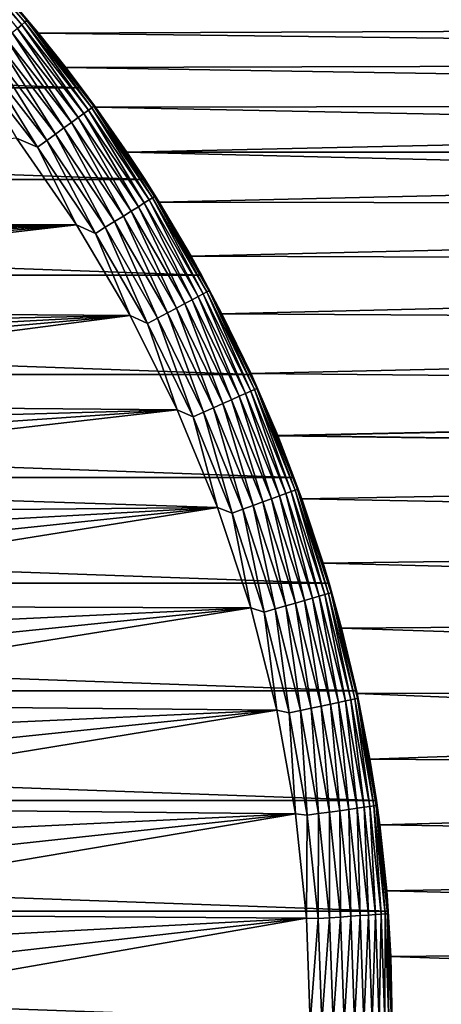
# Model space of a CAD drawing. Header units: metres. Extents: x -28 to 204, y -40 to 40.
# Tile 21 of 42: x 21.69 to 29.4, y 0.33 to 18.33. Entities that reach past the tile are written whole.
import ezdxf

# ---------------------------------------------------------------- set-up
doc = ezdxf.new("R2010")
doc.units = ezdxf.units.M
doc.layers.add('solid_SIPHO_KOMPL_SW0001', color=7, linetype='CONTINUOUS')

msp = doc.modelspace()

# ---------------------------------------------------------------- linework, layer by layer
at = {"layer": 'solid_SIPHO_KOMPL_SW0001'}
for points in [[(20.457434, 19.755514, 154.922806), (20.403549, 19.703478, 155.123505), (21.728291, 18.232201, 155.123505)], [(21.728291, 18.232201, 155.123505), (20.403549, 19.703478, 155.123505), (21.64959, 18.166162, 155.311508)], [(20.490202, 19.787157, 154.71347), (20.457434, 19.755514, 154.922806), (21.785675, 18.280352, 154.922806)], [(21.785675, 18.280352, 154.922806), (20.457434, 19.755514, 154.922806), (21.728291, 18.232201, 155.123505)], [(21.82057, 18.309633, 154.71347), (21.538862, 18.66353, 154.5), (20.490202, 19.787157, 154.71347)], [(21.82057, 18.309633, 154.71347), (20.490202, 19.787157, 154.71347), (21.785675, 18.280352, 154.922806)], [(63.5, 18.249657, 89.817802), (21.595051, 18.598488, 90.644104), (63.5, 18.823051, 91.240616)], [(63.5, 18.823051, 104.759384), (21.595098, 18.598434, 105.356026), (63.5, 18.249657, 106.182198)], [(-22.814804, 17.080086), (-21.538774, 18.663525), (22.814804, 17.080086)], [(-21.538774, 18.663525), (21.538774, 18.663525), (22.814804, 17.080086)], [(22.529909, 17.454317, 88.2351), (22.814804, 17.080086), (21.538774, 18.663525)], [(22.03368, 18.076696, 89.443855), (22.529909, 17.454317, 88.2351), (21.538774, 18.663525)], [(21.595051, 18.598488, 90.644104), (22.03368, 18.076696, 89.443855), (21.538774, 18.663525)], [(21.595098, 18.598434, 105.356026), (21.538862, 18.66353, 154.5), (22.815426, 17.079414, 154.5)], [(21.82057, 18.309633, 154.71347), (22.815426, 17.079414, 154.5), (21.538862, 18.66353, 154.5)], [(63.5, 18.249657, 89.817802), (22.03368, 18.076696, 89.443855), (21.595051, 18.598488, 90.644104)], [(22.033815, 18.07653, 106.556473), (21.595098, 18.598434, 105.356026), (22.815426, 17.079414, 154.5)], [(63.5, 18.249657, 106.182198), (21.595098, 18.598434, 105.356026), (22.033815, 18.07653, 106.556473)], [(21.728291, 18.232201, 155.123505), (21.64959, 18.166162, 155.311508), (22.864059, 16.611712, 155.311508)], [(21.785675, 18.280352, 154.922806), (21.728291, 18.232201, 155.123505), (22.947176, 16.6721, 155.123505)], [(22.947176, 16.6721, 155.123505), (21.728291, 18.232201, 155.123505), (22.864059, 16.611712, 155.311508)], [(21.82057, 18.309633, 154.71347), (21.785675, 18.280352, 154.922806), (23.00778, 16.716129, 154.922806)], [(23.00778, 16.716129, 154.922806), (21.785675, 18.280352, 154.922806), (22.947176, 16.6721, 155.123505)], [(23.044632, 16.742905, 154.71347), (22.815426, 17.079414, 154.5), (21.82057, 18.309633, 154.71347)], [(23.044632, 16.742905, 154.71347), (21.82057, 18.309633, 154.71347), (23.00778, 16.716129, 154.922806)], [(63.5, 17.570019, 88.445412), (22.03368, 18.076696, 89.443855), (63.5, 18.249657, 89.817802)], [(63.5, 18.249657, 106.182198), (22.033815, 18.07653, 106.556473), (63.5, 17.570019, 107.554588)], [(21.551176, 18.083584, 155.482941), (21.435059, 17.986149, 155.634323), (22.637493, 16.447102, 155.634323)], [(21.64959, 18.166162, 155.311508), (21.551176, 18.083584, 155.482941), (22.760126, 16.5362, 155.482941)], [(22.760126, 16.5362, 155.482941), (21.551176, 18.083584, 155.482941), (22.637493, 16.447102, 155.634323)], [(22.864059, 16.611712, 155.311508), (21.64959, 18.166162, 155.311508), (22.760126, 16.5362, 155.482941)], [(63.5, 17.570019, 88.445412), (22.529909, 17.454317, 88.2351), (22.03368, 18.076696, 89.443855)], [(22.530149, 17.454006, 107.765442), (22.033815, 18.07653, 106.556473), (22.815426, 17.079414, 154.5)], [(63.5, 17.570019, 107.554588), (22.033815, 18.07653, 106.556473), (22.530149, 17.454006, 107.765442)], [(21.303604, 17.875847, 155.762573), (21.159494, 17.754925, 155.865067), (22.346472, 16.235662, 155.865067)], [(21.435059, 17.986149, 155.634323), (21.303604, 17.875847, 155.762573), (22.498665, 16.346237, 155.762573)], [(22.498665, 16.346237, 155.762573), (21.303604, 17.875847, 155.762573), (22.346472, 16.235662, 155.865067)], [(22.637493, 16.447102, 155.634323), (21.435059, 17.986149, 155.634323), (22.498665, 16.346237, 155.762573)], [(21.159494, 17.754925, 155.865067), (21.005671, 17.625849, 155.939728), (22.184017, 16.117632, 155.939728)], [(22.346472, 16.235662, 155.865067), (21.159494, 17.754925, 155.865067), (22.184017, 16.117632, 155.939728)], [(21.005671, 17.625849, 155.939728), (20.845268, 17.491257, 155.985001), (22.014618, 15.994556, 155.985001)], [(22.014618, 15.994556, 155.985001), (20.845268, 17.491257, 155.985001), (21.628191, 16.162251, 156)], [(22.184017, 16.117632, 155.939728), (21.005671, 17.625849, 155.939728), (22.014618, 15.994556, 155.985001)], [(63.5, 16.787449, 87.128876), (22.529909, 17.454317, 88.2351), (63.5, 17.570019, 88.445412)], [(22.529909, 17.454317, 88.2351), (23.073257, 16.72946, 87.041237), (22.814804, 17.080086)], [(63.5, 16.787449, 87.128876), (23.073257, 16.72946, 87.041237), (22.529909, 17.454317, 88.2351)], [(63.5, 17.570019, 107.554588), (22.530149, 17.454006, 107.765442), (63.5, 16.787449, 108.871124)], [(23.073303, 16.729395, 108.958908), (22.530149, 17.454006, 107.765442), (22.815426, 17.079414, 154.5)], [(63.5, 16.787449, 108.871124), (22.530149, 17.454006, 107.765442), (23.073303, 16.729395, 108.958908)], [(-23.976261, 15.407389), (-22.814804, 17.080086), (23.976261, 15.407389)], [(-22.814804, 17.080086), (22.814804, 17.080086), (23.976261, 15.407389)], [(23.648464, 15.905979, 85.875648), (23.976261, 15.407389), (22.814804, 17.080086)], [(23.073257, 16.72946, 87.041237), (23.648464, 15.905979, 85.875648), (22.814804, 17.080086)], [(23.073303, 16.729395, 108.958908), (22.815426, 17.079414, 154.5), (23.975725, 15.408263, 154.5)], [(23.044632, 16.742905, 154.71347), (23.975725, 15.408263, 154.5), (22.815426, 17.079414, 154.5)], [(23.044632, 16.742905, 154.71347), (23.00778, 16.716129, 154.922806), (24.117792, 15.070469, 154.922806)], [(24.156424, 15.094608, 154.71347), (23.975725, 15.408263, 154.5), (23.044632, 16.742905, 154.71347)], [(24.156424, 15.094608, 154.71347), (23.044632, 16.742905, 154.71347), (24.117792, 15.070469, 154.922806)], [(63.5, 15.905722, 85.87542), (23.073257, 16.72946, 87.041237), (63.5, 16.787449, 87.128876)], [(63.5, 16.787449, 108.871124), (23.073303, 16.729395, 108.958908), (23.648243, 15.906307, 110.123917)], [(63.5, 16.787449, 108.871124), (23.648243, 15.906307, 110.123917), (63.5, 15.905722, 110.12458)], [(22.864059, 16.611712, 155.311508), (22.760126, 16.5362, 155.482941), (23.858191, 14.908252, 155.482941)], [(22.947176, 16.6721, 155.123505), (22.864059, 16.611712, 155.311508), (23.967138, 14.976331, 155.311508)], [(23.967138, 14.976331, 155.311508), (22.864059, 16.611712, 155.311508), (23.858191, 14.908252, 155.482941)], [(23.00778, 16.716129, 154.922806), (22.947176, 16.6721, 155.123505), (24.054266, 15.030773, 155.123505)], [(24.054266, 15.030773, 155.123505), (22.947176, 16.6721, 155.123505), (23.967138, 14.976331, 155.311508)], [(24.117792, 15.070469, 154.922806), (23.00778, 16.716129, 154.922806), (24.054266, 15.030773, 155.123505)], [(63.5, 15.905722, 85.87542), (23.648464, 15.905979, 85.875648), (23.073257, 16.72946, 87.041237)], [(23.648243, 15.906307, 110.123917), (23.073303, 16.729395, 108.958908), (23.975725, 15.408263, 154.5)], [(22.637493, 16.447102, 155.634323), (22.498665, 16.346237, 155.762573), (23.584116, 14.736991, 155.762573)], [(22.760126, 16.5362, 155.482941), (22.637493, 16.447102, 155.634323), (23.729643, 14.827926, 155.634323)], [(23.729643, 14.827926, 155.634323), (22.637493, 16.447102, 155.634323), (23.584116, 14.736991, 155.762573)], [(23.858191, 14.908252, 155.482941), (22.760126, 16.5362, 155.482941), (23.729643, 14.827926, 155.634323)], [(22.346472, 16.235662, 155.865067), (22.184017, 16.117632, 155.939728), (23.254288, 14.530892, 155.939728)], [(22.498665, 16.346237, 155.762573), (22.346472, 16.235662, 155.865067), (23.42458, 14.637301, 155.865067)], [(23.42458, 14.637301, 155.865067), (22.346472, 16.235662, 155.865067), (23.254288, 14.530892, 155.939728)], [(23.584116, 14.736991, 155.762573), (22.498665, 16.346237, 155.762573), (23.42458, 14.637301, 155.865067)], [(6.426268, 14.652704, 156), (22.727345, 14.576243, 156), (21.628191, 16.162251, 156)], [(22.014618, 15.994556, 155.985001), (21.628191, 16.162251, 156), (22.727345, 14.576243, 156)], [(22.184017, 16.117632, 155.939728), (22.014618, 15.994556, 155.985001), (23.076715, 14.419932, 155.985001)], [(23.254288, 14.530892, 155.939728), (22.184017, 16.117632, 155.939728), (23.076715, 14.419932, 155.985001)], [(23.076715, 14.419932, 155.985001), (22.014618, 15.994556, 155.985001), (22.727345, 14.576243, 156)], [(24.237925, 14.992433, 111.236229), (23.648243, 15.906307, 110.123917), (23.975725, 15.408263, 154.5)], [(63.5, 15.905722, 110.12458), (23.648243, 15.906307, 110.123917), (24.237925, 14.992433, 111.236229)], [(23.648464, 15.905979, 85.875648), (24.23815, 14.992069, 84.763336), (23.976261, 15.407389)], [(63.5, 14.931591, 84.694229), (24.23815, 14.992069, 84.763336), (23.648464, 15.905979, 85.875648)], [(63.5, 14.931591, 84.694229), (23.648464, 15.905979, 85.875648), (63.5, 15.905722, 85.87542)], [(63.5, 15.905722, 110.12458), (24.237925, 14.992433, 111.236229), (63.5, 14.931591, 111.305771)], [(-25.013962, 13.658234), (-23.976261, 15.407389), (25.013962, 13.658234)], [(-23.976261, 15.407389), (23.976261, 15.407389), (25.013962, 13.658234)], [(24.237925, 14.992433, 111.236229), (23.975725, 15.408263, 154.5), (25.013851, 13.658596, 154.5)], [(24.156424, 15.094608, 154.71347), (25.013851, 13.658596, 154.5), (23.975725, 15.408263, 154.5)], [(24.821804, 14.004571, 83.721359), (25.013962, 13.658234), (23.976261, 15.407389)], [(24.23815, 14.992069, 84.763336), (24.821804, 14.004571, 83.721359), (23.976261, 15.407389)], [(23.967138, 14.976331, 155.311508), (23.858191, 14.908252, 155.482941), (24.840021, 13.207673, 155.482941)], [(24.054266, 15.030773, 155.123505), (23.967138, 14.976331, 155.311508), (24.953453, 13.267986, 155.311508)], [(24.953453, 13.267986, 155.311508), (23.967138, 14.976331, 155.311508), (24.840021, 13.207673, 155.482941)], [(24.117792, 15.070469, 154.922806), (24.054266, 15.030773, 155.123505), (25.044165, 13.316218, 155.123505)], [(25.044165, 13.316218, 155.123505), (24.054266, 15.030773, 155.123505), (24.953453, 13.267986, 155.311508)], [(24.156424, 15.094608, 154.71347), (24.117792, 15.070469, 154.922806), (25.110304, 13.351386, 154.922806)], [(25.110304, 13.351386, 154.922806), (24.117792, 15.070469, 154.922806), (25.044165, 13.316218, 155.123505)], [(25.150526, 13.372771, 154.71347), (25.013851, 13.658596, 154.5), (24.156424, 15.094608, 154.71347)], [(25.150526, 13.372771, 154.71347), (24.156424, 15.094608, 154.71347), (25.110304, 13.351386, 154.922806)], [(24.821592, 14.004948, 112.278275), (24.237925, 14.992433, 111.236229), (25.013851, 13.658596, 154.5)], [(63.5, 14.931591, 111.305771), (24.237925, 14.992433, 111.236229), (24.821592, 14.004948, 112.278275)], [(63.5, 14.931591, 84.694229), (24.821804, 14.004571, 83.721359), (24.23815, 14.992069, 84.763336)], [(23.729643, 14.827926, 155.634323), (23.584116, 14.736991, 155.762573), (24.554667, 13.055947, 155.762573)], [(23.858191, 14.908252, 155.482941), (23.729643, 14.827926, 155.634323), (24.706182, 13.13651, 155.634323)], [(24.706182, 13.13651, 155.634323), (23.729643, 14.827926, 155.634323), (24.554667, 13.055947, 155.762573)], [(24.840021, 13.207673, 155.482941), (23.858191, 14.908252, 155.482941), (24.706182, 13.13651, 155.634323)], [(63.5, 14.931591, 111.305771), (24.821592, 14.004948, 112.278275), (63.5, 13.8681, 112.410934)], [(63.5, 13.8681, 83.589066), (24.821804, 14.004571, 83.721359), (63.5, 14.931591, 84.694229)], [(6.426268, 14.652704, 156), (7.026774, 14.374297, 156), (22.727345, 14.576243, 156)], [(7.026774, 14.374297, 156), (7.615553, 14.071305, 156), (22.727345, 14.576243, 156)], [(7.615553, 14.071305, 156), (8.189808, 13.745053, 156), (22.727345, 14.576243, 156)], [(8.189808, 13.745053, 156), (8.751094, 13.394572, 156), (22.727345, 14.576243, 156)], [(8.751094, 13.394572, 156), (9.29792, 13.020987, 156), (22.727345, 14.576243, 156)], [(9.29792, 13.020987, 156), (23.709284, 12.917721, 156), (22.727345, 14.576243, 156)], [(23.076715, 14.419932, 155.985001), (22.727345, 14.576243, 156), (23.709284, 12.917721, 156)], [(23.42458, 14.637301, 155.865067), (23.254288, 14.530892, 155.939728), (24.211266, 12.873359, 155.939728)], [(23.584116, 14.736991, 155.762573), (23.42458, 14.637301, 155.865067), (24.388565, 12.96763, 155.865067)], [(24.388565, 12.96763, 155.865067), (23.42458, 14.637301, 155.865067), (24.211266, 12.873359, 155.939728)], [(24.554667, 13.055947, 155.762573), (23.584116, 14.736991, 155.762573), (24.388565, 12.96763, 155.865067)], [(23.254288, 14.530892, 155.939728), (23.076715, 14.419932, 155.985001), (24.026384, 12.775056, 155.985001)], [(24.026384, 12.775056, 155.985001), (23.076715, 14.419932, 155.985001), (23.709284, 12.917721, 156)], [(24.211266, 12.873359, 155.939728), (23.254288, 14.530892, 155.939728), (24.026384, 12.775056, 155.985001)], [(25.386471, 12.952881, 113.238106), (24.821592, 14.004948, 112.278275), (25.013851, 13.658596, 154.5)], [(63.5, 13.8681, 112.410934), (24.821592, 14.004948, 112.278275), (25.386471, 12.952881, 113.238106)], [(24.821804, 14.004571, 83.721359), (25.386736, 12.952362, 82.761459), (25.013962, 13.658234)], [(63.5, 13.8681, 83.589066), (25.386736, 12.952362, 82.761459), (24.821804, 14.004571, 83.721359)], [(63.5, 13.8681, 112.410934), (25.386471, 12.952881, 113.238106), (63.5, 12.72445, 113.429962)], [(63.5, 12.72445, 82.570038), (25.386736, 12.952362, 82.761459), (63.5, 13.8681, 83.589066)], [(-25.924086, 11.840164), (-25.013962, 13.658234), (25.924086, 11.840164)], [(-25.013962, 13.658234), (25.013962, 13.658234), (25.924086, 11.840164)], [(25.386471, 12.952881, 113.238106), (25.013851, 13.658596, 154.5), (25.924511, 11.839328, 154.5)], [(25.150526, 13.372771, 154.71347), (25.924511, 11.839328, 154.5), (25.013851, 13.658596, 154.5)], [(25.916527, 11.856797, 81.893211), (25.924086, 11.840164), (25.013962, 13.658234)], [(25.386736, 12.952362, 82.761459), (25.916527, 11.856797, 81.893211), (25.013962, 13.658234)], [(25.044165, 13.316218, 155.123505), (24.953453, 13.267986, 155.311508), (25.818195, 11.495001, 155.311508)], [(25.110304, 13.351386, 154.922806), (25.044165, 13.316218, 155.123505), (25.91205, 11.536788, 155.123505)], [(25.91205, 11.536788, 155.123505), (25.044165, 13.316218, 155.123505), (25.818195, 11.495001, 155.311508)], [(25.150526, 13.372771, 154.71347), (25.110304, 13.351386, 154.922806), (25.980482, 11.567256, 154.922806)], [(25.980482, 11.567256, 154.922806), (25.110304, 13.351386, 154.922806), (25.91205, 11.536788, 155.123505)], [(26.022099, 11.585784, 154.71347), (25.924511, 11.839328, 154.5), (25.150526, 13.372771, 154.71347)], [(26.022099, 11.585784, 154.71347), (25.150526, 13.372771, 154.71347), (25.980482, 11.567256, 154.922806)], [(24.706182, 13.13651, 155.634323), (24.554667, 13.055947, 155.762573), (25.40559, 11.311297, 155.762573)], [(24.840021, 13.207673, 155.482941), (24.706182, 13.13651, 155.634323), (25.562355, 11.381094, 155.634323)], [(25.562355, 11.381094, 155.634323), (24.706182, 13.13651, 155.634323), (25.40559, 11.311297, 155.762573)], [(24.953453, 13.267986, 155.311508), (24.840021, 13.207673, 155.482941), (25.700832, 11.442748, 155.482941)], [(25.700832, 11.442748, 155.482941), (24.840021, 13.207673, 155.482941), (25.562355, 11.381094, 155.634323)], [(25.818195, 11.495001, 155.311508), (24.953453, 13.267986, 155.311508), (25.700832, 11.442748, 155.482941)], [(9.29792, 13.020987, 156), (9.827461, 12.626204, 156), (23.709284, 12.917721, 156)], [(24.388565, 12.96763, 155.865067), (24.211266, 12.873359, 155.939728), (25.050289, 11.153107, 155.939728)], [(24.554667, 13.055947, 155.762573), (24.388565, 12.96763, 155.865067), (25.233732, 11.234781, 155.865067)], [(25.233732, 11.234781, 155.865067), (24.388565, 12.96763, 155.865067), (25.050289, 11.153107, 155.939728)], [(25.40559, 11.311297, 155.762573), (24.554667, 13.055947, 155.762573), (25.233732, 11.234781, 155.865067)], [(9.827461, 12.626204, 156), (10.340488, 12.20952, 156), (23.709284, 12.917721, 156)], [(10.340488, 12.20952, 156), (10.836541, 11.771485, 156), (23.709284, 12.917721, 156)], [(10.836541, 11.771485, 156), (11.313301, 11.314116, 156), (23.709284, 12.917721, 156)], [(11.313301, 11.314116, 156), (24.570494, 11.19319, 156), (23.709284, 12.917721, 156)], [(24.026384, 12.775056, 155.985001), (23.709284, 12.917721, 156), (24.570494, 11.19319, 156)], [(24.211266, 12.873359, 155.939728), (24.026384, 12.775056, 155.985001), (24.859001, 11.06794, 155.985001)], [(25.050289, 11.153107, 155.939728), (24.211266, 12.873359, 155.939728), (24.859001, 11.06794, 155.985001)], [(25.916243, 11.857419, 114.106331), (25.386471, 12.952881, 113.238106), (25.924511, 11.839328, 154.5)], [(63.5, 12.72445, 113.429962), (25.386471, 12.952881, 113.238106), (25.916243, 11.857419, 114.106331)], [(63.5, 12.72445, 82.570038), (25.916527, 11.856797, 81.893211), (25.386736, 12.952362, 82.761459)], [(24.859001, 11.06794, 155.985001), (24.026384, 12.775056, 155.985001), (24.570494, 11.19319, 156)], [(63.5, 12.72445, 113.429962), (25.916243, 11.857419, 114.106331), (63.5, 11.50665, 114.358376)], [(63.5, 11.50665, 81.641624), (25.916527, 11.856797, 81.893211), (63.5, 12.72445, 82.570038)], [(-26.703117, 9.959504), (-25.924086, 11.840164), (26.703117, 9.959504)], [(-25.924086, 11.840164), (25.924086, 11.840164), (26.703117, 9.959504)], [(26.405554, 10.723651, 114.881569), (25.916243, 11.857419, 114.106331), (25.924511, 11.839328, 154.5)], [(63.5, 11.50665, 114.358376), (25.916243, 11.857419, 114.106331), (26.405554, 10.723651, 114.881569)], [(25.916527, 11.856797, 81.893211), (26.405828, 10.722977, 81.117996), (25.924086, 11.840164)], [(63.5, 11.50665, 81.641624), (26.405828, 10.722977, 81.117996), (25.916527, 11.856797, 81.893211)], [(26.405828, 10.722977, 81.117996), (26.703117, 9.959504), (25.924086, 11.840164)], [(26.405554, 10.723651, 114.881569), (25.924511, 11.839328, 154.5), (26.703068, 9.959729, 154.5)], [(26.022099, 11.585784, 154.71347), (26.703068, 9.959729, 154.5), (25.924511, 11.839328, 154.5)], [(25.91205, 11.536788, 155.123505), (25.818195, 11.495001, 155.311508), (26.557154, 9.666014, 155.311508)], [(25.980482, 11.567256, 154.922806), (25.91205, 11.536788, 155.123505), (26.653696, 9.701152, 155.123505)], [(26.653696, 9.701152, 155.123505), (25.91205, 11.536788, 155.123505), (26.557154, 9.666014, 155.311508)], [(26.022099, 11.585784, 154.71347), (25.980482, 11.567256, 154.922806), (26.724087, 9.726772, 154.922806)], [(26.724087, 9.726772, 154.922806), (25.980482, 11.567256, 154.922806), (26.653696, 9.701152, 155.123505)], [(26.766893, 9.742352, 154.71347), (26.703068, 9.959729, 154.5), (26.022099, 11.585784, 154.71347)], [(26.766893, 9.742352, 154.71347), (26.022099, 11.585784, 154.71347), (26.724087, 9.726772, 154.922806)], [(25.562355, 11.381094, 155.634323), (25.40559, 11.311297, 155.762573), (26.132738, 9.511539, 155.762573)], [(25.700832, 11.442748, 155.482941), (25.562355, 11.381094, 155.634323), (26.293991, 9.57023, 155.634323)], [(26.293991, 9.57023, 155.634323), (25.562355, 11.381094, 155.634323), (26.132738, 9.511539, 155.762573)], [(25.818195, 11.495001, 155.311508), (25.700832, 11.442748, 155.482941), (26.436432, 9.622074, 155.482941)], [(26.436432, 9.622074, 155.482941), (25.700832, 11.442748, 155.482941), (26.293991, 9.57023, 155.634323)], [(26.557154, 9.666014, 155.311508), (25.818195, 11.495001, 155.311508), (26.436432, 9.622074, 155.482941)], [(63.5, 11.50665, 114.358376), (26.405554, 10.723651, 114.881569), (63.5, 10.220135, 115.191475)], [(63.5, 10.220135, 80.808525), (26.405828, 10.722977, 81.117996), (63.5, 11.50665, 81.641624)], [(11.313301, 11.314116, 156), (11.770948, 10.837018, 156), (24.570494, 11.19319, 156)], [(11.770948, 10.837018, 156), (12.209568, 10.340317, 156), (24.570494, 11.19319, 156)], [(12.209568, 10.340317, 156), (12.626699, 9.826807, 156), (24.570494, 11.19319, 156)], [(12.626699, 9.826807, 156), (25.307829, 9.408064, 156), (24.570494, 11.19319, 156)], [(24.859001, 11.06794, 155.985001), (24.570494, 11.19319, 156), (25.307829, 9.408064, 156)], [(25.233732, 11.234781, 155.865067), (25.050289, 11.153107, 155.939728), (25.767269, 9.378519, 155.939728)], [(25.40559, 11.311297, 155.762573), (25.233732, 11.234781, 155.865067), (25.955963, 9.447198, 155.865067)], [(25.955963, 9.447198, 155.865067), (25.233732, 11.234781, 155.865067), (25.767269, 9.378519, 155.939728)], [(26.132738, 9.511539, 155.762573), (25.40559, 11.311297, 155.762573), (25.955963, 9.447198, 155.865067)], [(25.050289, 11.153107, 155.939728), (24.859001, 11.06794, 155.985001), (25.570505, 9.306903, 155.985001)], [(25.570505, 9.306903, 155.985001), (24.859001, 11.06794, 155.985001), (25.307829, 9.408064, 156)], [(25.767269, 9.378519, 155.939728), (25.050289, 11.153107, 155.939728), (25.570505, 9.306903, 155.985001)], [(26.846109, 9.567464, 115.563354), (26.405554, 10.723651, 114.881569), (26.703068, 9.959729, 154.5)], [(63.5, 10.220135, 115.191475), (26.405554, 10.723651, 114.881569), (26.846109, 9.567464, 115.563354)], [(26.405828, 10.722977, 81.117996), (26.846359, 9.566764, 80.436264), (26.703117, 9.959504)], [(63.5, 10.220135, 80.808525), (26.846359, 9.566764, 80.436264), (26.405828, 10.722977, 81.117996)], [(63.5, 10.220135, 115.191475), (26.846109, 9.567464, 115.563354), (63.5, 8.875061, 115.922852)], [(63.5, 8.875061, 80.077148), (26.846359, 9.566764, 80.436264), (63.5, 10.220135, 80.808525)], [(-27.345404, 8.029399), (-26.703117, 9.959504), (27.345404, 8.029399)], [(-26.703117, 9.959504), (26.703117, 9.959504), (27.345404, 8.029399)], [(26.846109, 9.567464, 115.563354), (26.703068, 9.959729, 154.5), (27.345551, 8.029378, 154.5)], [(26.766893, 9.742352, 154.71347), (27.345551, 8.029378, 154.5), (26.703068, 9.959729, 154.5)], [(27.236603, 8.391511, 79.845589), (27.345404, 8.029399), (26.703117, 9.959504)], [(26.846359, 9.566764, 80.436264), (27.236603, 8.391511, 79.845589), (26.703117, 9.959504)], [(12.626699, 9.826807, 156), (13.021502, 9.297256, 156), (25.307829, 9.408064, 156)], [(26.724087, 9.726772, 154.922806), (26.653696, 9.701152, 155.123505), (27.265486, 7.818253, 155.123505)], [(26.766893, 9.742352, 154.71347), (26.724087, 9.726772, 154.922806), (27.337494, 7.8389, 154.922806)], [(27.337494, 7.8389, 154.922806), (26.724087, 9.726772, 154.922806), (27.265486, 7.818253, 155.123505)], [(27.381283, 7.851456, 154.71347), (27.345551, 8.029378, 154.5), (26.766893, 9.742352, 154.71347)], [(27.381283, 7.851456, 154.71347), (26.766893, 9.742352, 154.71347), (27.337494, 7.8389, 154.922806)], [(26.293991, 9.57023, 155.634323), (26.132738, 9.511539, 155.762573), (26.732573, 7.665442, 155.762573)], [(26.436432, 9.622074, 155.482941), (26.293991, 9.57023, 155.634323), (26.897526, 7.712741, 155.634323)], [(26.897526, 7.712741, 155.634323), (26.293991, 9.57023, 155.634323), (26.732573, 7.665442, 155.762573)], [(26.557154, 9.666014, 155.311508), (26.436432, 9.622074, 155.482941), (27.043236, 7.754523, 155.482941)], [(27.043236, 7.754523, 155.482941), (26.436432, 9.622074, 155.482941), (26.897526, 7.712741, 155.634323)], [(26.653696, 9.701152, 155.123505), (26.557154, 9.666014, 155.311508), (27.166729, 7.789934, 155.311508)], [(27.166729, 7.789934, 155.311508), (26.557154, 9.666014, 155.311508), (27.043236, 7.754523, 155.482941)], [(27.265486, 7.818253, 155.123505), (26.653696, 9.701152, 155.123505), (27.166729, 7.789934, 155.311508)], [(27.236385, 8.39222, 116.154083), (26.846109, 9.567464, 115.563354), (27.345551, 8.029378, 154.5)], [(63.5, 8.875061, 115.922852), (26.846109, 9.567464, 115.563354), (27.236385, 8.39222, 116.154083)], [(63.5, 8.875061, 80.077148), (27.236603, 8.391511, 79.845589), (26.846359, 9.566764, 80.436264)], [(13.021502, 9.297256, 156), (13.394876, 8.750686, 156), (25.307829, 9.408064, 156)], [(13.394876, 8.750686, 156), (13.745111, 8.18972, 156), (25.307829, 9.408064, 156)], [(13.745111, 8.18972, 156), (14.071206, 7.615761, 156), (25.307829, 9.408064, 156)], [(14.071206, 7.615761, 156), (25.915169, 7.575782, 156), (25.307829, 9.408064, 156)], [(25.570505, 9.306903, 155.985001), (25.307829, 9.408064, 156), (25.915169, 7.575782, 156)], [(25.767269, 9.378519, 155.939728), (25.570505, 9.306903, 155.985001), (26.157434, 7.500524, 155.985001)], [(25.955963, 9.447198, 155.865067), (25.767269, 9.378519, 155.939728), (26.358713, 7.558239, 155.939728)], [(26.358713, 7.558239, 155.939728), (25.767269, 9.378519, 155.939728), (26.157434, 7.500524, 155.985001)], [(26.132738, 9.511539, 155.762573), (25.955963, 9.447198, 155.865067), (26.551739, 7.613588, 155.865067)], [(26.551739, 7.613588, 155.865067), (25.955963, 9.447198, 155.865067), (26.358713, 7.558239, 155.939728)], [(26.732573, 7.665442, 155.762573), (26.132738, 9.511539, 155.762573), (26.551739, 7.613588, 155.865067)], [(26.157434, 7.500524, 155.985001), (25.570505, 9.306903, 155.985001), (25.915169, 7.575782, 156)], [(63.5, 8.875061, 115.922852), (27.236385, 8.39222, 116.154083), (63.5, 7.475931, 116.550209)], [(63.5, 7.475931, 79.449791), (27.236603, 8.391511, 79.845589), (63.5, 8.875061, 80.077148)], [(27.574007, 7.205837, 116.656792), (27.236385, 8.39222, 116.154083), (27.345551, 8.029378, 154.5)], [(63.5, 7.475931, 116.550209), (27.236385, 8.39222, 116.154083), (27.574007, 7.205837, 116.656792)], [(27.236603, 8.391511, 79.845589), (27.574202, 7.205097, 79.342926), (27.345404, 8.029399)], [(63.5, 7.475931, 79.449791), (27.574202, 7.205097, 79.342926), (27.236603, 8.391511, 79.845589)], [(-27.8487, 6.058035), (-27.345404, 8.029399), (27.8487, 6.058035)], [(-27.345404, 8.029399), (27.345404, 8.029399), (27.8487, 6.058035)], [(27.574202, 7.205097, 79.342926), (27.8487, 6.058035), (27.345404, 8.029399)], [(27.574007, 7.205837, 116.656792), (27.345551, 8.029378, 154.5), (27.848686, 6.058111, 154.5)], [(27.381283, 7.851456, 154.71347), (27.848686, 6.058111, 154.5), (27.345551, 8.029378, 154.5)], [(27.043236, 7.754523, 155.482941), (26.897526, 7.712741, 155.634323), (27.370018, 5.817677, 155.634323)], [(27.166729, 7.789934, 155.311508), (27.043236, 7.754523, 155.482941), (27.518288, 5.849193, 155.482941)], [(27.518288, 5.849193, 155.482941), (27.043236, 7.754523, 155.482941), (27.370018, 5.817677, 155.634323)], [(27.265486, 7.818253, 155.123505), (27.166729, 7.789934, 155.311508), (27.643951, 5.875903, 155.311508)], [(27.643951, 5.875903, 155.311508), (27.166729, 7.789934, 155.311508), (27.518288, 5.849193, 155.482941)], [(27.337494, 7.8389, 154.922806), (27.265486, 7.818253, 155.123505), (27.744442, 5.897264, 155.123505)], [(27.744442, 5.897264, 155.123505), (27.265486, 7.818253, 155.123505), (27.643951, 5.875903, 155.311508)], [(27.381283, 7.851456, 154.71347), (27.337494, 7.8389, 154.922806), (27.817715, 5.912838, 154.922806)], [(27.817715, 5.912838, 154.922806), (27.337494, 7.8389, 154.922806), (27.744442, 5.897264, 155.123505)], [(27.862272, 5.922309, 154.71347), (27.848686, 6.058111, 154.5), (27.381283, 7.851456, 154.71347)], [(27.862272, 5.922309, 154.71347), (27.381283, 7.851456, 154.71347), (27.817715, 5.912838, 154.922806)], [(14.071206, 7.615761, 156), (14.374049, 7.027365, 156), (25.915169, 7.575782, 156)], [(14.374049, 7.027365, 156), (14.65237, 6.42709, 156), (25.915169, 7.575782, 156)], [(14.65237, 6.42709, 156), (14.905067, 5.81699, 156), (25.915169, 7.575782, 156)], [(14.905067, 5.81699, 156), (26.390209, 5.705962, 156), (25.915169, 7.575782, 156)], [(26.157434, 7.500524, 155.985001), (25.915169, 7.575782, 156), (26.390209, 5.705962, 156)], [(26.358713, 7.558239, 155.939728), (26.157434, 7.500524, 155.985001), (26.616926, 5.657602, 155.985001)], [(26.551739, 7.613588, 155.865067), (26.358713, 7.558239, 155.939728), (26.821741, 5.701137, 155.939728)], [(26.821741, 5.701137, 155.939728), (26.358713, 7.558239, 155.939728), (26.616926, 5.657602, 155.985001)], [(26.732573, 7.665442, 155.762573), (26.551739, 7.613588, 155.865067), (27.018156, 5.742887, 155.865067)], [(27.018156, 5.742887, 155.865067), (26.551739, 7.613588, 155.865067), (26.821741, 5.701137, 155.939728)], [(26.897526, 7.712741, 155.634323), (26.732573, 7.665442, 155.762573), (27.202168, 5.781999, 155.762573)], [(27.202168, 5.781999, 155.762573), (26.732573, 7.665442, 155.762573), (27.018156, 5.742887, 155.865067)], [(27.370018, 5.817677, 155.634323), (26.897526, 7.712741, 155.634323), (27.202168, 5.781999, 155.762573)], [(26.616926, 5.657602, 155.985001), (26.157434, 7.500524, 155.985001), (26.390209, 5.705962, 156)], [(63.5, 7.475931, 116.550209), (27.574007, 7.205837, 116.656792), (63.5, 6.033843, 117.067986)], [(63.5, 6.033843, 78.932014), (27.574202, 7.205097, 79.342926), (63.5, 7.475931, 79.449791)], [(27.85882, 6.011336, 117.0755), (27.574007, 7.205837, 116.656792), (27.848686, 6.058111, 154.5)], [(63.5, 6.033843, 117.067986), (27.574007, 7.205837, 116.656792), (27.85882, 6.011336, 117.0755)], [(27.574202, 7.205097, 79.342926), (27.858976, 6.01061, 78.924271), (27.8487, 6.058035)], [(63.5, 6.033843, 78.932014), (27.858976, 6.01061, 78.924271), (27.574202, 7.205097, 79.342926)], [(-28.209927, 4.055566), (-27.8487, 6.058035), (28.209927, 4.055566)], [(-27.8487, 6.058035), (27.8487, 6.058035), (28.209927, 4.055566)], [(27.85882, 6.011336, 117.0755), (27.848686, 6.058111, 154.5), (28.209911, 4.055973, 154.5)], [(27.862272, 5.922309, 154.71347), (28.209911, 4.055973, 154.5), (27.848686, 6.058111, 154.5)], [(28.09087, 4.811761, 78.587555), (28.209927, 4.055566), (27.8487, 6.058035)], [(27.858976, 6.01061, 78.924271), (28.09087, 4.811761, 78.587555), (27.8487, 6.058035)], [(63.5, 6.033843, 117.067986), (27.85882, 6.011336, 117.0755), (28.090763, 4.812387, 117.412285)], [(28.090763, 4.812387, 117.412285), (27.85882, 6.011336, 117.0755), (28.209911, 4.055973, 154.5)], [(63.5, 4.55742, 78.526199), (27.858976, 6.01061, 78.924271), (63.5, 6.033843, 78.932014)], [(63.5, 4.55742, 78.526199), (28.09087, 4.811761, 78.587555), (27.858976, 6.01061, 78.924271)], [(63.5, 6.033843, 117.067986), (28.090763, 4.812387, 117.412285), (63.5, 4.55742, 117.473801)], [(14.905067, 5.81699, 156), (15.132913, 5.195195, 156), (26.390209, 5.705962, 156)], [(27.202168, 5.781999, 155.762573), (27.018156, 5.742887, 155.865067), (27.352945, 3.844206, 155.865067)], [(27.370018, 5.817677, 155.634323), (27.202168, 5.781999, 155.762573), (27.539236, 3.870387, 155.762573)], [(27.539236, 3.870387, 155.762573), (27.202168, 5.781999, 155.762573), (27.352945, 3.844206, 155.865067)], [(27.518288, 5.849193, 155.482941), (27.370018, 5.817677, 155.634323), (27.709167, 3.894269, 155.634323)], [(27.709167, 3.894269, 155.634323), (27.370018, 5.817677, 155.634323), (27.539236, 3.870387, 155.762573)], [(27.643951, 5.875903, 155.311508), (27.518288, 5.849193, 155.482941), (27.859274, 3.915366, 155.482941)], [(27.859274, 3.915366, 155.482941), (27.518288, 5.849193, 155.482941), (27.709167, 3.894269, 155.634323)], [(27.744442, 5.897264, 155.123505), (27.643951, 5.875903, 155.311508), (27.986494, 3.933245, 155.311508)], [(27.986494, 3.933245, 155.311508), (27.643951, 5.875903, 155.311508), (27.859274, 3.915366, 155.482941)], [(27.817715, 5.912838, 154.922806), (27.744442, 5.897264, 155.123505), (28.08823, 3.947543, 155.123505)], [(28.08823, 3.947543, 155.123505), (27.744442, 5.897264, 155.123505), (27.986494, 3.933245, 155.311508)], [(27.862272, 5.922309, 154.71347), (27.817715, 5.912838, 154.922806), (28.162411, 3.957969, 154.922806)], [(28.162411, 3.957969, 154.922806), (27.817715, 5.912838, 154.922806), (28.08823, 3.947543, 155.123505)], [(28.207521, 3.964309, 154.71347), (28.209911, 4.055973, 154.5), (27.862272, 5.922309, 154.71347)], [(28.207521, 3.964309, 154.71347), (27.862272, 5.922309, 154.71347), (28.162411, 3.957969, 154.922806)], [(15.132913, 5.195195, 156), (15.33506, 4.564372, 156), (26.390209, 5.705962, 156)], [(15.33506, 4.564372, 156), (15.510429, 3.92766, 156), (26.390209, 5.705962, 156)], [(15.510429, 3.92766, 156), (26.729582, 3.810061, 156), (26.390209, 5.705962, 156)], [(26.616926, 5.657602, 155.985001), (26.390209, 5.705962, 156), (26.729582, 3.810061, 156)], [(26.821741, 5.701137, 155.939728), (26.616926, 5.657602, 155.985001), (26.946743, 3.787118, 155.985001)], [(26.946743, 3.787118, 155.985001), (26.616926, 5.657602, 155.985001), (26.729582, 3.810061, 156)], [(27.018156, 5.742887, 155.865067), (26.821741, 5.701137, 155.939728), (27.154095, 3.816259, 155.939728)], [(27.154095, 3.816259, 155.939728), (26.821741, 5.701137, 155.939728), (26.946743, 3.787118, 155.985001)], [(27.352945, 3.844206, 155.865067), (27.018156, 5.742887, 155.865067), (27.154095, 3.816259, 155.939728)], [(28.270359, 3.610646, 117.671646), (28.090763, 4.812387, 117.412285), (28.209911, 4.055973, 154.5)], [(63.5, 4.55742, 117.473801), (28.090763, 4.812387, 117.412285), (28.270359, 3.610646, 117.671646)], [(28.09087, 4.811761, 78.587555), (28.270428, 3.610112, 78.328262), (28.209927, 4.055566)], [(63.5, 4.55742, 78.526199), (28.270428, 3.610112, 78.328262), (28.09087, 4.811761, 78.587555)], [(63.5, 4.55742, 117.473801), (28.270359, 3.610646, 117.671646), (63.5, 3.052656, 117.765617)], [(63.5, 3.052656, 78.234383), (28.270428, 3.610112, 78.328262), (63.5, 4.55742, 78.526199)], [(-28.427114, 2.035692), (-28.209927, 4.055566), (28.427114, 2.035692)], [(-28.209927, 4.055566), (28.209927, 4.055566), (28.427114, 2.035692)], [(28.207521, 3.964309, 154.71347), (28.162411, 3.957969, 154.922806), (28.369904, 1.983817, 154.922806)], [(28.207521, 3.964309, 154.71347), (28.427385, 2.033167, 154.5), (28.209911, 4.055973, 154.5)], [(28.415344, 1.986995, 154.71347), (28.427385, 2.033167, 154.5), (28.207521, 3.964309, 154.71347)], [(28.415344, 1.986995, 154.71347), (28.207521, 3.964309, 154.71347), (28.369904, 1.983817, 154.922806)], [(28.270359, 3.610646, 117.671646), (28.209911, 4.055973, 154.5), (28.427385, 2.033167, 154.5)], [(28.398123, 2.407608, 78.1455), (28.427114, 2.035692), (28.209927, 4.055566)], [(28.270428, 3.610112, 78.328262), (28.398123, 2.407608, 78.1455), (28.209927, 4.055566)], [(15.510429, 3.92766, 156), (15.659411, 3.283407, 156), (26.729582, 3.810061, 156)], [(15.659411, 3.283407, 156), (15.781807, 2.633118, 156), (26.729582, 3.810061, 156)], [(15.781807, 2.633118, 156), (15.877038, 1.979763, 156), (26.729582, 3.810061, 156)], [(15.877038, 1.979763, 156), (26.932886, 1.907352, 156), (26.729582, 3.810061, 156)], [(26.946743, 3.787118, 155.985001), (26.729582, 3.810061, 156), (26.932886, 1.907352, 156)], [(27.145277, 1.898183, 155.985001), (26.946743, 3.787118, 155.985001), (26.932886, 1.907352, 156)], [(27.154095, 3.816259, 155.939728), (26.946743, 3.787118, 155.985001), (27.145277, 1.898183, 155.985001)], [(27.354158, 1.912789, 155.939728), (27.154095, 3.816259, 155.939728), (27.145277, 1.898183, 155.985001)], [(27.352945, 3.844206, 155.865067), (27.154095, 3.816259, 155.939728), (27.354158, 1.912789, 155.939728)], [(27.539236, 3.870387, 155.762573), (27.352945, 3.844206, 155.865067), (27.554474, 1.926796, 155.865067)], [(27.554474, 1.926796, 155.865067), (27.352945, 3.844206, 155.865067), (27.354158, 1.912789, 155.939728)], [(27.709167, 3.894269, 155.634323), (27.539236, 3.870387, 155.762573), (27.742136, 1.939919, 155.762573)], [(27.742136, 1.939919, 155.762573), (27.539236, 3.870387, 155.762573), (27.554474, 1.926796, 155.865067)], [(27.859274, 3.915366, 155.482941), (27.709167, 3.894269, 155.634323), (27.913321, 1.95189, 155.634323)], [(27.913321, 1.95189, 155.634323), (27.709167, 3.894269, 155.634323), (27.742136, 1.939919, 155.762573)], [(27.986494, 3.933245, 155.311508), (27.859274, 3.915366, 155.482941), (28.064533, 1.962463, 155.482941)], [(28.064533, 1.962463, 155.482941), (27.859274, 3.915366, 155.482941), (27.913321, 1.95189, 155.634323)], [(28.08823, 3.947543, 155.123505), (27.986494, 3.933245, 155.311508), (28.19269, 1.971425, 155.311508)], [(28.19269, 1.971425, 155.311508), (27.986494, 3.933245, 155.311508), (28.064533, 1.962463, 155.482941)], [(28.162411, 3.957969, 154.922806), (28.08823, 3.947543, 155.123505), (28.295176, 1.978591, 155.123505)], [(28.295176, 1.978591, 155.123505), (28.08823, 3.947543, 155.123505), (28.19269, 1.971425, 155.311508)], [(28.369904, 1.983817, 154.922806), (28.162411, 3.957969, 154.922806), (28.295176, 1.978591, 155.123505)], [(28.398085, 2.408057, 117.854446), (28.270359, 3.610646, 117.671646), (28.427385, 2.033167, 154.5)], [(63.5, 3.052656, 117.765617), (28.270359, 3.610646, 117.671646), (28.398085, 2.408057, 117.854446)], [(63.5, 3.052656, 78.234383), (28.398123, 2.407608, 78.1455), (28.270428, 3.610112, 78.328262)], [(63.5, 3.052656, 117.765617), (28.398085, 2.408057, 117.854446), (63.5, 1.533544, 117.941017)], [(63.5, 1.533544, 78.058983), (28.398123, 2.407608, 78.1455), (63.5, 3.052656, 78.234383)], [(28.474571, 1.203647, 117.964058), (28.398085, 2.408057, 117.854446), (28.427385, 2.033167, 154.5)], [(63.5, 1.533544, 117.941017), (28.398085, 2.408057, 117.854446), (28.474571, 1.203647, 117.964058)], [(28.398123, 2.407608, 78.1455), (28.474583, 1.20338, 78.035919), (28.427114, 2.035692)], [(63.5, 1.533544, 78.058983), (28.474583, 1.20338, 78.035919), (28.398123, 2.407608, 78.1455)], [(-28.5, 0), (-28.427114, 2.035692), (28.5, 0)], [(-28.427114, 2.035692), (28.427114, 2.035692), (28.5, 0)], [(15.877038, 1.979763, 156), (15.945068, 1.323532, 156), (26.932886, 1.907352, 156)], [(28.369904, 1.983817, 154.922806), (28.295176, 1.978591, 155.123505), (28.364269, 0, 155.123505)], [(28.369904, 1.983817, 154.922806), (28.364269, 0, 155.123505), (28.439178, 0, 154.922806)], [(28.415344, 1.986995, 154.71347), (28.369904, 1.983817, 154.922806), (28.439178, 0, 154.922806)], [(28.415344, 1.986995, 154.71347), (28.484732, 0, 154.71347), (28.427385, 2.033167, 154.5)], [(28.415344, 1.986995, 154.71347), (28.439178, 0, 154.922806), (28.484732, 0, 154.71347)], [(28.5, 0, 78), (28.5, 0), (28.427114, 2.035692)], [(28.474583, 1.20338, 78.035919), (28.5, 0, 78), (28.427114, 2.035692)], [(28.474571, 1.203647, 117.964058), (28.427385, 2.033167, 154.5), (28.5, 0, 154.5)], [(28.484732, 0, 154.71347), (28.5, 0, 154.5), (28.427385, 2.033167, 154.5)], [(15.945068, 1.323532, 156), (15.986055, 0.663611, 156), (26.932886, 1.907352, 156)], [(15.986055, 0.663611, 156), (16, 0, 156), (26.932886, 1.907352, 156)], [(16, 0, 156), (27, 0, 156), (26.932886, 1.907352, 156)], [(27.145277, 1.898183, 155.985001), (26.932886, 1.907352, 156), (27, 0, 156)], [(27.145277, 1.898183, 155.985001), (27, 0, 156), (27.211563, 0, 155.985001)], [(27.354158, 1.912789, 155.939728), (27.145277, 1.898183, 155.985001), (27.211563, 0, 155.985001)], [(27.354158, 1.912789, 155.939728), (27.211563, 0, 155.985001), (27.420954, 0, 155.939728)], [(27.554474, 1.926796, 155.865067), (27.354158, 1.912789, 155.939728), (27.420954, 0, 155.939728)], [(27.554474, 1.926796, 155.865067), (27.420954, 0, 155.939728), (27.621758, 0, 155.865067)], [(27.742136, 1.939919, 155.762573), (27.554474, 1.926796, 155.865067), (27.621758, 0, 155.865067)], [(27.742136, 1.939919, 155.762573), (27.621758, 0, 155.865067), (27.809879, 0, 155.762573)], [(27.913321, 1.95189, 155.634323), (27.742136, 1.939919, 155.762573), (27.809879, 0, 155.762573)], [(27.913321, 1.95189, 155.634323), (27.809879, 0, 155.762573), (27.981482, 0, 155.634323)], [(28.064533, 1.962463, 155.482941), (27.913321, 1.95189, 155.634323), (27.981482, 0, 155.634323)], [(28.064533, 1.962463, 155.482941), (27.981482, 0, 155.634323), (28.133062, 0, 155.482941)], [(28.19269, 1.971425, 155.311508), (28.064533, 1.962463, 155.482941), (28.133062, 0, 155.482941)], [(28.19269, 1.971425, 155.311508), (28.133062, 0, 155.482941), (28.261532, 0, 155.311508)], [(28.295176, 1.978591, 155.123505), (28.19269, 1.971425, 155.311508), (28.261532, 0, 155.311508)], [(28.295176, 1.978591, 155.123505), (28.261532, 0, 155.311508), (28.364269, 0, 155.123505)], [(63.5, 1.533544, 117.941017), (28.474571, 1.203647, 117.964058), (28.5, 0, 118)], [(63.5, 0, 78), (28.474583, 1.20338, 78.035919), (63.5, 1.533544, 78.058983)], [(63.5, 1.533544, 117.941017), (28.5, 0, 118), (63.5, 0, 118)], [(28.5, 0, 118), (28.474571, 1.203647, 117.964058), (28.5, 0, 154.5)], [(63.5, 0, 78), (28.5, 0, 78), (28.474583, 1.20338, 78.035919)]]:
    msp.add_3dface(points, dxfattribs=at)

doc.saveas('drawing.dxf')
